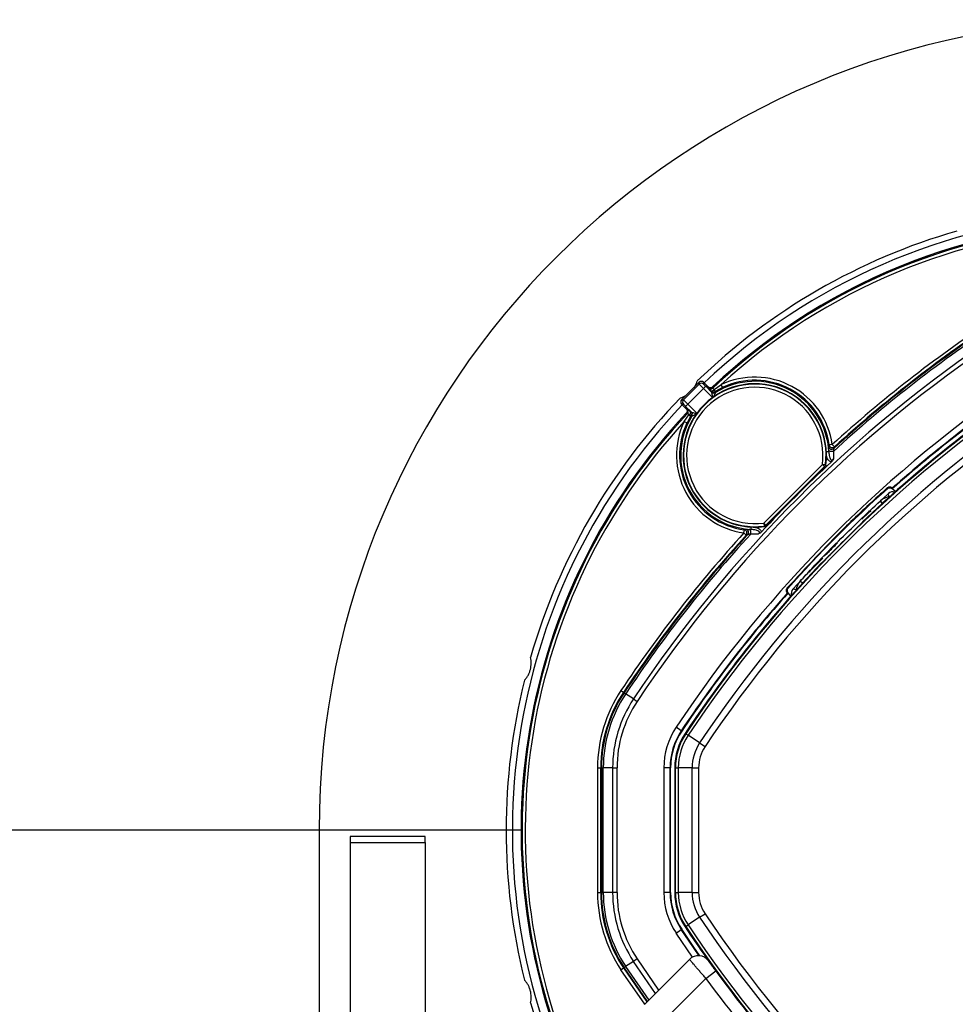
# Model space of a CAD drawing. Header units: millimetres. Extents: x 20 to 20084, y 40 to 15282.
# Tile 57 of 93: x 7519 to 7819, y 14966 to 15282. Entities that reach past the tile are written whole.
import ezdxf

# ---------------------------------------------------------------- set-up
doc = ezdxf.new("R2010")
doc.units = ezdxf.units.MM
doc.header["$LTSCALE"] = 2
doc.layers.add('COMPONENT_GEOMETRY', color=7, linetype='Continuous')

msp = doc.modelspace()

# ---------------------------------------------------------------- linework, layer by layer
at = {"color": 7, "linetype": 'Continuous', "lineweight": 25}
for p, q in [((7736.84, 15165.67), (7731.2, 15160.02)), ((7731.77, 15160.02), (7736.84, 15165.1)), ((7736.84, 15165.1), (7736.84, 15165.67)), ((7738.26, 15165.67), (7738.26, 15165.1)), ((7739.74, 15164.18), (7738.26, 15165.67)), ((7738.25, 15163.67), (7733.19, 15158.62)), ((7738.95, 15164.38), (7738.25, 15163.67)), ((7738.95, 15164.38), (7740.83, 15162.5)), ((7739.81, 15163.8), (7739.74, 15164.18)), ((7740.83, 15162.5), (7740.73, 15162.84)), ((7740.83, 15162.5), (7740.83, 15162.5)), ((7741.67, 15163.3), (7743.82, 15164.85)), ((7744.26, 15163.95), (7741.96, 15162.7)), ((7742.06, 15162.36), (7742.06, 15162.36)), ((7743.82, 15164.85), (7744.26, 15163.95)), ((7731.2, 15160.02), (7731.77, 15160.02)), ((7731.2, 15158.61), (7732.68, 15157.12)), ((7731.77, 15158.61), (7731.2, 15158.61)), ((7733.19, 15158.62), (7732.49, 15157.91)), ((7734.36, 15156.04), (7732.49, 15157.91)), ((7732.68, 15157.12), (7733.06, 15157.05)), ((7734.03, 15156.14), (7734.36, 15156.04)), ((7734.36, 15156.04), (7734.36, 15156.04)), ((7732.02, 15153.04), (7733.56, 15155.2)), ((7732.02, 15153.04), (7732.92, 15152.61)), ((7734.17, 15154.9), (7732.92, 15152.61)), ((7734.5, 15154.8), (7734.5, 15154.8)), ((7778.37, 15145.07), (7778.55, 15145.55)), ((7778.42, 15143.39), (7778.4, 15143.96)), ((7779.54, 15145.69), (7778.55, 15145.55)), ((7779.54, 15145.69), (7780.22, 15144.95)), ((7779.88, 15143.51), (7779.88, 15141.08)), ((7780.22, 15144.95), (7780.03, 15144.45)), ((7757.56, 15120.51), (7776.35, 15139.31)), ((7777.06, 15138.6), (7758.26, 15119.81)), ((7777.18, 15138.54), (7758.32, 15119.69)), ((7777.34, 15139.18), (7776.35, 15139.31)), ((7777.06, 15138.6), (7776.35, 15139.31)), ((7777.34, 15139.18), (7777.46, 15139.11)), ((7798.79, 15131.49), (7798.59, 15131.65)), ((7798.79, 15131.49), (7798.78, 15131.72)), ((7799.86, 15130.66), (7798.79, 15131.49)), ((7794.32, 15126.98), (7797.61, 15129.99)), ((7791.11, 15124.05), (7791.51, 15124.44)), ((7791.25, 15123.9), (7791.65, 15124.3)), ((7791.57, 15124.51), (7791.62, 15124.55)), ((7791.65, 15124.3), (7791.79, 15124.16)), ((7791.72, 15124.37), (7791.76, 15124.41)), ((7791.72, 15124.37), (7791.86, 15124.23)), ((7791.9, 15124.27), (7791.76, 15124.41)), ((7789.05, 15121.71), (7791.06, 15123.71)), ((7789.21, 15120.86), (7789.21, 15120.76)), ((7790.89, 15123.54), (7791.25, 15123.9)), ((7791.06, 15123.71), (7791.2, 15123.57)), ((7791.25, 15123.9), (7791.39, 15123.76)), ((7751.18, 15117.32), (7751.32, 15118.31)), ((7751.32, 15118.31), (7751.8, 15118.5)), ((7752.9, 15118.46), (7753.47, 15118.44)), ((7757.56, 15120.51), (7757.69, 15119.53)), ((7757.56, 15120.51), (7758.26, 15119.81)), ((7757.75, 15119.4), (7757.69, 15119.53)), ((7751.92, 15116.65), (7751.18, 15117.32)), ((7752.42, 15116.83), (7751.92, 15116.65)), ((7755.79, 15116.99), (7753.35, 15116.99)), ((7772.26, 15104.91), (7776.55, 15109.21)), ((7776.11, 15107.66), (7776.01, 15107.66)), ((7766.87, 15099.25), (7771.24, 15104.03)), ((7772.18, 15104.84), (7772.33, 15104.7)), ((7772.19, 15104.84), (7772.33, 15104.7)), ((7772.26, 15104.91), (7772.4, 15104.77)), ((7765.38, 15098.07), (7765.15, 15098.08)), ((7765.38, 15098.07), (7765.22, 15098.28)), ((7766.2, 15097.01), (7765.38, 15098.07)), ((7711.72, 15066.75), (7712.55, 15066.2)), ((7712.76, 15066.06), (7712.55, 15066.2)), ((7712.76, 15066.06), (7713.24, 15065.74)), ((7715.74, 15064.07), (7713.24, 15065.74)), ((7715.74, 15064.07), (7716.92, 15063.29)), ((7731.08, 15053.87), (7729.42, 15054.98)), ((7731.23, 15053.77), (7731.08, 15053.87)), ((7732.52, 15052.92), (7732.33, 15053.04)), ((7732.52, 15052.92), (7733.28, 15052.41)), ((7736.98, 15049.95), (7733.28, 15052.41)), ((7736.98, 15049.95), (7738.72, 15048.79)), ((7704.23, 15041.96), (7705.23, 15041.96)), ((7704.23, 15041.96), (7704.23, 15002.01)), ((7705.48, 15041.96), (7705.23, 15041.96)), ((7705.23, 15002.01), (7705.23, 15041.96)), ((7705.48, 15041.96), (7706.06, 15041.96)), ((7705.48, 15041.96), (7705.48, 15002.01)), ((7709.06, 15041.96), (7706.06, 15041.96)), ((7706.06, 15002.01), (7706.06, 15041.96)), ((7709.06, 15041.96), (7710.48, 15041.96)), ((7709.06, 15041.96), (7709.06, 15002.01)), ((7710.48, 15002.01), (7710.48, 15041.96)), ((7725.48, 15041.96), (7725.48, 15002.01)), ((7727.48, 15041.96), (7725.48, 15041.96)), ((7727.48, 15002.01), (7727.48, 15041.96)), ((7727.66, 15041.96), (7727.48, 15041.96)), ((7727.66, 15002.01), (7727.66, 15041.96)), ((7728.98, 15041.96), (7728.98, 15002.01)), ((7729.21, 15041.96), (7728.98, 15041.96)), ((7729.21, 15041.96), (7730.12, 15041.96)), ((7729.21, 15002.01), (7729.21, 15041.96)), ((7734.57, 15041.96), (7730.12, 15041.96)), ((7730.12, 15041.96), (7730.12, 15002.01)), ((7734.57, 15041.96), (7736.65, 15041.96)), ((7734.57, 15002.01), (7734.57, 15041.96)), ((7736.65, 15041.96), (7736.65, 15002.01)), ((7614.88, 15021.99), (7614.88, 14863.27)), ((7648.88, 15019.99), (7624.88, 15019.99)), ((7624.88, 15019.99), (7624.88, 15018.06)), ((7648.88, 15018.06), (7648.88, 15019.99)), ((7624.88, 15018.06), (7648.88, 15018.06)), ((7624.88, 15018.06), (7624.88, 14863.27)), ((7648.88, 15018.06), (7648.88, 14895.69)), ((7704.23, 15002.01), (7705.23, 15002.01)), ((7705.48, 15002.01), (7705.23, 15002.01)), ((7705.48, 15002.01), (7706.06, 15002.01)), ((7709.06, 15002.01), (7706.06, 15002.01)), ((7710.48, 15002.01), (7709.06, 15002.01)), ((7727.48, 15002.01), (7725.48, 15002.01)), ((7727.66, 15002.01), (7727.48, 15002.01)), ((7729.21, 15002.01), (7728.98, 15002.01)), ((7729.21, 15002.01), (7730.12, 15002.01)), ((7734.57, 15002.01), (7730.12, 15002.01)), ((7734.57, 15002.01), (7736.65, 15002.01)), ((7736.98, 14994.03), (7738.72, 14995.18)), ((7732.52, 14991.06), (7733.28, 14991.56)), ((7736.98, 14994.03), (7733.28, 14991.56)), ((7729.42, 14988.99), (7731.08, 14990.1)), ((7731.23, 14990.2), (7731.08, 14990.1)), ((7732.52, 14991.06), (7732.33, 14990.93)), ((7715.74, 14979.9), (7713.24, 14978.24)), ((7716.92, 14980.68), (7715.74, 14979.9)), ((7719.27, 14966.08), (7733.73, 14980.54)), ((7711.72, 14977.22), (7712.55, 14977.78)), ((7712.76, 14977.91), (7712.55, 14977.78)), ((7712.76, 14977.91), (7713.24, 14978.24)), ((7738.94, 14974.43), (7742.16, 14976.8)), ((7742.16, 14976.8), (7744.52, 14973.62)), ((7738.94, 14974.43), (7724.93, 14960.42))]:
    msp.add_line(p, q, dxfattribs=at)
at = {"color": 8, "linetype": 'Continuous', "lineweight": 25}
for p, q in [((7741.13, 15160.79), (7738.25, 15163.67)), ((7733.19, 15158.62), (7736.08, 15155.74)), ((7778.42, 15143.39), (7777.64, 15143.35)), ((7753.47, 15118.44), (7753.51, 15119.22)), ((7734.7, 14981.25), (7729.42, 14988.99)), ((7722.81, 14969.62), (7715.74, 14979.9)), ((7716.92, 14980.68), (7723.82, 14970.63)), ((7719.34, 14966.15), (7711.72, 14977.22)), ((7712.55, 14977.78), (7720.06, 14966.87)), ((7720.23, 14967.05), (7712.76, 14977.91)), ((7713.24, 14978.24), (7720.65, 14967.46))]:
    msp.add_line(p, q, dxfattribs=at)
at = {"color": 7, "linetype": 'Continuous', "lineweight": 25, "flags": 128}
for points in [[(7741.67, 15163.3), (7741.53, 15163.17), (7741.38, 15163.06), (7741.24, 15162.96), (7741.1, 15162.88), (7740.98, 15162.83), (7740.88, 15162.81), (7740.79, 15162.81), (7740.73, 15162.84)], [(7741.13, 15164.16), (7741.14, 15164.12), (7741.19, 15163.87), (7741.21, 15163.78)], [(7741.96, 15162.7), (7741.98, 15162.63), (7742.06, 15162.36)], [(7733.09, 15155.66), (7733.02, 15155.67), (7732.78, 15155.72), (7732.7, 15155.73)], [(7734.03, 15156.14), (7734.06, 15156.08), (7734.06, 15155.99), (7734.03, 15155.88), (7733.98, 15155.76), (7733.91, 15155.63), (7733.81, 15155.48), (7733.69, 15155.34), (7733.56, 15155.2)], [(7734.5, 15154.8), (7734.43, 15154.82), (7734.17, 15154.9)], [(7779.88, 15143.51), (7779.65, 15143.45), (7779.4, 15143.43), (7779.15, 15143.44), (7778.92, 15143.49), (7778.72, 15143.57), (7778.56, 15143.68), (7778.45, 15143.81), (7778.4, 15143.96)], [(7777.18, 15138.54), (7777.08, 15138.59), (7777.06, 15138.6)], [(7797.31, 15131.6), (7797.31, 15131.65), (7797.3, 15131.83), (7797.3, 15131.87)], [(7798.58, 15131.9), (7798.58, 15131.78), (7798.59, 15131.65)], [(7753.35, 15116.99), (7753.41, 15117.22), (7753.44, 15117.47), (7753.43, 15117.71), (7753.38, 15117.94), (7753.3, 15118.15), (7753.19, 15118.3), (7753.05, 15118.41), (7752.9, 15118.46)], [(7758.26, 15119.81), (7758.28, 15119.78), (7758.32, 15119.69)], [(7765.26, 15099.56), (7765.22, 15099.56), (7765.04, 15099.56), (7765, 15099.57)], [(7764.97, 15098.29), (7765.08, 15098.28), (7765.22, 15098.28)], [(7736.82, 14981.7), (7735, 14984.32), (7731.08, 14990.1)], [(7737.05, 14981.68), (7735.15, 14984.41), (7731.23, 14990.2)]]:
    msp.add_lwpolyline(points, dxfattribs=at)
at = {"color": 8, "linetype": 'Continuous', "lineweight": 25, "flags": 128}
for points in [[(7741.21, 15163.78), (7741.05, 15163.66), (7740.92, 15163.59)], [(7797.61, 15129.99), (7797.53, 15129.87), (7797.5, 15129.69), (7797.52, 15129.47), (7797.6, 15129.21), (7797.74, 15128.92), (7797.74, 15128.9)], [(7766.87, 15099.25), (7767, 15099.34), (7767.17, 15099.37), (7767.4, 15099.34), (7767.66, 15099.26), (7767.94, 15099.13), (7767.96, 15099.12)]]:
    msp.add_lwpolyline(points, dxfattribs=at)
at = {"color": 7, "linetype": 'Continuous', "lineweight": 25}
for centre, radius, start, end in [((7874.88, 15021.99), 260, 0, 180), ((7874.88, 15021.99), 198, 335.8585, 133.5556), ((7874.88, 15021.99), 195.2, 45, 133.2502), ((7874.88, 15021.99), 200, 106.0906, 133.9094), ((8065.37, 14831.49), 424.76, 123.6328, 132.2933), ((8065.37, 14831.49), 423.51, 123.6328, 132.3574), ((8065.37, 14831.49), 423.76, 123.6328, 132.2933), ((8065.37, 14831.49), 419.92, 123.6328, 146.3672), ((8065.37, 14831.49), 422.92, 123.6328, 132.458), ((8065.37, 14831.49), 418.51, 123.6328, 146.3672), ((8065.37, 14831.49), 403.5, 123.6328, 146.3672), ((7754.67, 15142.2), 23, 352.2984, 277.7016), ((7754.67, 15142.2), 22.87, 352.4133, 277.5867), ((7737.55, 15164.96), 1, 45.0087, 134.9913), ((7737.55, 15164.39), 1, 45.0204, 134.9796), ((7754.67, 15142.2), 23.78, 2.8894, 122.0095), ((7754.67, 15142.2), 25.12, 7.995, 115.5839), ((7754.67, 15142.2), 24.12, 7.995, 115.5839), ((8065.37, 14831.49), 401.5, 123.6328, 131.604), ((8065.37, 14831.49), 401.33, 123.6328, 131.6247), ((8065.37, 14831.49), 399.78, 123.6328, 146.3672), ((7754.67, 15142.2), 21.87, 352.4133, 277.5867), ((8065.37, 14831.49), 398.86, 123.6328, 146.3672), ((7740.52, 15164.51), 1, 225.0329, 293.6773), ((7741.44, 15163.55), 1, 225.0451, 301.7789), ((7741.53, 15163.21), 1, 225.0619, 301.9476), ((7741.53, 15163.21), 1, 225.0452, 301.9957), ((7739.79, 15162.01), 2.28, 17.5583, 34.5721), ((8065.37, 14831.49), 400, 123.6328, 133.6625), ((8065.37, 14831.49), 400, 123.6328, 130.8526), ((7874.88, 15021.99), 200, 136.0906, 163.9094), ((7731.91, 15159.31), 1, 135.0087, 224.9913), ((7732.48, 15159.31), 1, 135.0204, 224.9796), ((8065.37, 14831.49), 394.42, 123.6328, 146.3672), ((7874.88, 15021.99), 198, 136.4444, 204.1415), ((7874.88, 15021.99), 195.2, 136.7498, 203.8276), ((7732.36, 15156.34), 1, 316.7152, 348.2081), ((7733.32, 15155.43), 1, 328.2211, 44.9549), ((7733.65, 15155.33), 1, 328.0524, 44.9381), ((7733.65, 15155.33), 1, 328.0043, 44.9548), ((8065.37, 14831.49), 392.33, 123.6328, 146.3672), ((7754.67, 15142.2), 25.12, 154.4161, 262.005), ((7754.67, 15142.2), 24.12, 154.4161, 262.005), ((7754.67, 15142.2), 23.78, 147.9905, 267.1106), ((7734.85, 15157.07), 2.28, 235.4279, 252.4417), ((7779.36, 15145.19), 1, 187.1062, 312.1568), ((7779.55, 15145.69), 1, 188.1885, 312.0998), ((8065.37, 14831.49), 420.84, 132.8281, 137.1719), ((7776.35, 15139.31), 1, 315.1507, 352.2626), ((8064.67, 14832.2), 401.4, 131.7638, 138.2362), ((7798.95, 15128.51), 2, 71.7872, 131.8849), ((7798.38, 15123.94), 5, 95.3283, 132.3881), ((7751.17, 15117.32), 1, 317.9002, 81.8115), ((7751.68, 15117.5), 1, 317.8432, 82.8938), ((7757.55, 15120.52), 1, 277.7374, 314.8493), ((8065.37, 14831.49), 399.86, 134.2454, 135.7546), ((8065.37, 14831.49), 424.76, 137.7067, 146.3672), ((8065.37, 14831.49), 423.76, 137.7067, 146.3672), ((8065.37, 14831.49), 423.51, 137.6426, 146.3672), ((8065.37, 14831.49), 422.92, 137.542, 146.3672), ((8065.37, 14831.49), 400, 136.3375, 146.3672), ((7772.92, 15098.49), 5, 137.6119, 174.6717), ((7768.36, 15097.92), 2, 138.1151, 198.2128), ((8065.37, 14831.49), 401.5, 138.396, 146.3672), ((8065.37, 14831.49), 401.33, 138.3753, 146.3672), ((8065.37, 14831.49), 400, 139.1474, 146.3672), ((7874.88, 15021.99), 200, 166.0906, 193.9094), ((7748.98, 15041.96), 44.76, 146.3672, 180), ((7748.98, 15041.96), 43.76, 146.3672, 180), ((7748.98, 15041.96), 43.51, 146.3672, 180), ((7748.98, 15041.96), 42.92, 146.3672, 180), ((7748.98, 15041.96), 39.92, 146.3672, 180), ((7748.98, 15041.96), 38.51, 146.3672, 180), ((7748.98, 15041.96), 23.5, 146.3672, 180), ((7748.98, 15041.96), 21.5, 146.3672, 180), ((7748.98, 15041.96), 21.33, 146.3672, 180), ((7748.98, 15041.96), 20, 146.3672, 180), ((7748.98, 15041.96), 19.78, 146.3672, 180), ((7748.98, 15041.96), 18.86, 146.3672, 180), ((7748.98, 15041.96), 14.42, 146.3672, 180), ((7748.98, 15041.96), 12.33, 146.3672, 180), ((7748.98, 15002.01), 44.76, 180, 213.6328), ((7748.98, 15002.01), 43.76, 180, 213.6328), ((7748.98, 15002.01), 43.51, 180, 213.6328), ((7748.98, 15002.01), 42.92, 180, 213.6328), ((7748.98, 15002.01), 39.92, 180, 213.6328), ((7748.98, 15002.01), 38.51, 180, 213.6328), ((7748.98, 15002.01), 23.5, 180, 213.6328), ((7748.98, 15002.01), 21.5, 180, 213.6328), ((7748.98, 15002.01), 21.33, 180, 213.6328), ((7748.98, 15002.01), 20, 180, 213.6328), ((7748.98, 15002.01), 19.78, 180, 213.6328), ((7748.98, 15002.01), 18.86, 180, 213.6328), ((7748.98, 15002.01), 14.42, 180, 213.6328), ((7748.98, 15002.01), 12.33, 180, 213.6328), ((8065.37, 15212.48), 392.33, 213.6328, 236.3672), ((8065.37, 15212.48), 398.86, 213.6328, 236.3672), ((8065.37, 15212.48), 394.42, 213.6328, 236.3672), ((8065.37, 15212.48), 400, 213.6328, 221.8471), ((8065.37, 15212.48), 400, 213.6328, 220.8526), ((8065.37, 15212.48), 399.78, 213.6328, 236.3672), ((7736.56, 14977.71), 4, 35.7221, 135), ((8064.55, 15213.59), 404, 216.2964, 222.0724), ((7874.88, 15021.99), 200, 196.0906, 204.3597)]:
    msp.add_arc(centre, radius, start, end, dxfattribs=at)
at = {"color": 8, "linetype": 'Continuous', "lineweight": 25}
for centre, radius, start, end in [((7874.88, 15021.99), 195.2, 336.1724, 133.2502), ((7874.88, 15021.99), 194.87, 336.2097, 133.3112), ((7874.88, 15021.99), 193.87, 336.3244, 132.5316), ((7874.88, 15021.99), 194.87, 136.6888, 203.7903), ((7732.36, 15156.34), 1, 348.2035, 44.9679), ((7874.88, 15021.99), 193.87, 137.4684, 203.6756)]:
    msp.add_arc(centre, radius, start, end, dxfattribs=at)
at = {"color": 7, "linetype": 'Continuous', "lineweight": 25}
for centre, major_axis, ratio, start_param, end_param in [((7738.26, 15163.68), (1.41, -1.41), 0.008728, 3.159046, 4.712389), ((7738.97, 15164.39), (0.707, -0.707), 0.017455, 3.159046, 4.712389), ((7733.18, 15158.61), (1.41, -1.41), 0.008728, 1.570796, 3.124139), ((7732.48, 15157.9), (0.707, -0.707), 0.017455, 1.570796, 3.124139)]:
    msp.add_ellipse(centre, major_axis=major_axis, ratio=ratio, start_param=start_param, end_param=end_param, dxfattribs=at)
for points, knots in [([(7735.17, 15163.99), (7735.24, 15164.08), (7735.75, 15164.72), (7735.98, 15165.45), (7736.17, 15166.07)], [0, 0, 0, 0, 0.147367, 1, 1, 1, 1]), ([(7741.13, 15164.16), (7741.04, 15164.09), (7740.86, 15163.95), (7740.53, 15163.87), (7740.19, 15163.9), (7739.92, 15164.02), (7739.79, 15164.14), (7739.74, 15164.18)], [0, 0, 0, 0, 0.218911, 0.437804, 0.656674, 0.875599, 1, 1, 1, 1]), ([(7740.73, 15162.84), (7740.64, 15162.93), (7740.55, 15163.02), (7740.48, 15163.1), (7740.47, 15163.1)], [0, 0, 0, 0, 0.9294288, 1, 1, 1, 1]), ([(7741.21, 15163.78), (7741.21, 15163.77), (7741.23, 15163.74), (7741.35, 15163.61), (7741.51, 15163.46), (7741.62, 15163.34), (7741.67, 15163.3)], [0, 0, 0, 0, 0.280481, 0.560909, 0.841352, 1, 1, 1, 1]), ([(7730.79, 15160.69), (7731.41, 15160.88), (7732.15, 15161.11), (7732.8, 15161.64), (7732.91, 15161.73)], [0, 0, 0, 0, 0.8344337, 1, 1, 1, 1]), ([(7732.68, 15157.12), (7732.75, 15157.04), (7732.9, 15156.86), (7732.99, 15156.53), (7732.97, 15156.19), (7732.86, 15155.92), (7732.75, 15155.78), (7732.7, 15155.73)], [0, 0, 0, 0, 0.219062, 0.438085, 0.657012, 0.875883, 1, 1, 1, 1]), ([(7733.56, 15155.2), (7733.49, 15155.27), (7733.35, 15155.42), (7733.19, 15155.57), (7733.1, 15155.65), (7733.09, 15155.66), (7733.09, 15155.66)], [0, 0, 0, 0, 0.280604, 0.561105, 0.841525, 1, 1, 1, 1]), ([(7733.58, 15156.58), (7733.59, 15156.57), (7733.7, 15156.46), (7733.87, 15156.29), (7734.03, 15156.14)], [0, 0, 0, 0, 0.088524, 1, 1, 1, 1]), ([(7778.4, 15143.96), (7778.4, 15144.11), (7778.38, 15144.47), (7778.35, 15144.91), (7778.36, 15145.01), (7778.37, 15145.07)], [0, 0, 0, 0, 0.250191, 0.622672, 1, 1, 1, 1]), ([(7778.42, 15143.39), (7778.47, 15142.84), (7778.52, 15142.12), (7778.78, 15141.28), (7778.96, 15140.94), (7779.13, 15140.78), (7779.24, 15140.72), (7779.33, 15140.69), (7779.44, 15140.7), (7779.54, 15140.74), (7779.69, 15140.83), (7779.78, 15140.94), (7779.86, 15141.05), (7779.87, 15141.07), (7779.88, 15141.08)], [0, 0, 0, 0, 0.456594, 0.595492, 0.718407, 0.766391, 0.782988, 0.813213, 0.840302, 0.87304, 0.896389, 0.977718, 0.990559, 1, 1, 1, 1]), ([(7780.03, 15144.45), (7780.02, 15144.41), (7780.01, 15144.37), (7779.98, 15144.18), (7779.94, 15143.93), (7779.9, 15143.64), (7779.88, 15143.51)], [0, 0, 0, 0, 0.324277, 0.357498, 0.73264, 1, 1, 1, 1]), ([(7779.88, 15141.08), (7779.88, 15141.07), (7779.8, 15140.87), (7779.66, 15140.53), (7779.39, 15140.24), (7779.29, 15140.13)], [0, 0, 0, 0, 0.010918, 0.61059, 1, 1, 1, 1]), ([(7777.46, 15139.11), (7777.44, 15139), (7777.39, 15138.79), (7777.25, 15138.62), (7777.18, 15138.54)], [0, 0, 0, 0, 0.518032, 1, 1, 1, 1]), ([(7797.3, 15131.87), (7796.55, 15131.19), (7791.82, 15126.96), (7780.7, 15116.53), (7771.04, 15106.09), (7765, 15099.57)], [0, 0, 0, 0, 0.066524, 0.416666, 1, 1, 1, 1]), ([(7797.3, 15131.87), (7797.38, 15131.93), (7797.54, 15132.05), (7797.83, 15132.13), (7798.1, 15132.12), (7798.38, 15132.04), (7798.51, 15131.95), (7798.58, 15131.9)], [0, 0, 0, 0, 0.1774963, 0.355014, 0.5322307, 0.7173363, 1, 1, 1, 1]), ([(7797.31, 15131.6), (7797.41, 15131.68), (7797.61, 15131.82), (7797.96, 15131.87), (7798.3, 15131.83), (7798.49, 15131.71), (7798.59, 15131.65)], [0, 0, 0, 0, 0.2704863, 0.5136388, 0.7568201, 1, 1, 1, 1]), ([(7798.58, 15131.9), (7798.59, 15131.89), (7798.68, 15131.82), (7798.77, 15131.74), (7798.78, 15131.72), (7798.78, 15131.72)], [0, 0, 0, 0, 0.049227, 0.708398, 1, 1, 1, 1]), ([(7769.23, 15101.86), (7770.46, 15103.19), (7774.46, 15107.54), (7782.91, 15116.3), (7790.46, 15123.37), (7795.01, 15127.64)], [0, 0, 0, 0, 0.149319, 0.486813, 1, 1, 1, 1]), ([(7751.8, 15118.5), (7751.81, 15118.5), (7751.86, 15118.51), (7752.18, 15118.5), (7752.66, 15118.47), (7752.9, 15118.46)], [0, 0, 0, 0, 0.14904, 0.578447, 1, 1, 1, 1]), ([(7755.79, 15116.99), (7755.8, 15116.99), (7755.9, 15117.06), (7756.04, 15117.18), (7756.14, 15117.34), (7756.17, 15117.45), (7756.17, 15117.55), (7756.13, 15117.67), (7756.07, 15117.76), (7755.9, 15117.92), (7755.58, 15118.08), (7754.75, 15118.34), (7754.03, 15118.4), (7753.47, 15118.44)], [0, 0, 0, 0, 0.0094429, 0.103508, 0.1426094, 0.1595982, 0.1924369, 0.2169005, 0.258387, 0.2814833, 0.4044173, 0.543336, 1, 1, 1, 1]), ([(7758.32, 15119.69), (7758.23, 15119.61), (7758.07, 15119.47), (7757.85, 15119.42), (7757.75, 15119.4)], [0, 0, 0, 0, 0.53138, 1, 1, 1, 1]), ([(7789.21, 15120.76), (7789.18, 15120.72), (7789.11, 15120.64), (7788.61, 15120.13), (7787.88, 15119.41), (7787.09, 15118.63), (7786.57, 15118.13), (7786.38, 15117.94)], [0, 0, 0, 0, 0.217051, 0.434103, 0.651134, 0.868186, 1, 1, 1, 1]), ([(7753.35, 15116.99), (7753.15, 15116.96), (7752.8, 15116.91), (7752.55, 15116.87), (7752.45, 15116.84), (7752.43, 15116.84), (7752.42, 15116.83)], [0, 0, 0, 0, 0.442733, 0.760062, 0.86088, 1, 1, 1, 1]), ([(7756.73, 15117.58), (7756.61, 15117.46), (7756.32, 15117.2), (7755.98, 15117.06), (7755.79, 15116.99), (7755.79, 15116.99)], [0, 0, 0, 0, 0.436169, 0.989081, 1, 1, 1, 1]), ([(7776.92, 15109.85), (7776.91, 15109.85), (7776.9, 15109.84), (7777.22, 15110.16), (7778.05, 15110.99), (7779.63, 15112.56), (7780.68, 15113.62), (7781.21, 15114.15)], [0, 0, 0, 0, 0.013463, 0.154873, 0.436523, 0.717444, 1, 1, 1, 1]), ([(7778.48, 15111.66), (7778.48, 15111.65), (7778.46, 15111.63), (7778.4, 15111.58), (7778.31, 15111.48), (7778.16, 15111.33), (7777.97, 15111.13), (7777.81, 15110.97), (7777.73, 15110.89), (7777.7, 15110.85), (7777.7, 15110.85), (7777.7, 15110.85)], [0, 0, 0, 0, 0.052566, 0.104866, 0.190351, 0.329186, 0.547992, 0.773849, 0.877709, 0.965187, 1, 1, 1, 1]), ([(7778.5, 15111.68), (7778.5, 15111.68), (7778.5, 15111.68), (7778.49, 15111.67), (7778.48, 15111.66)], [0, 0, 0, 0, 0.472197, 1, 1, 1, 1]), ([(7778.93, 15110.49), (7778.62, 15110.17), (7777.99, 15109.52), (7777.15, 15108.67), (7776.51, 15108.03), (7776.17, 15107.7), (7776.12, 15107.67), (7776.11, 15107.66)], [0, 0, 0, 0, 0.217103, 0.4342071, 0.6512847, 0.8683252, 1, 1, 1, 1]), ([(7765, 15099.57), (7764.94, 15099.49), (7764.82, 15099.33), (7764.74, 15099.04), (7764.74, 15098.76), (7764.83, 15098.48), (7764.92, 15098.36), (7764.97, 15098.29)], [0, 0, 0, 0, 0.1774963, 0.355014, 0.5322307, 0.7173363, 1, 1, 1, 1]), ([(7765.26, 15099.56), (7765.19, 15099.45), (7765.05, 15099.26), (7764.99, 15098.91), (7765.04, 15098.57), (7765.16, 15098.37), (7765.22, 15098.28)], [0, 0, 0, 0, 0.2704863, 0.5136388, 0.7568201, 1, 1, 1, 1]), ([(7764.97, 15098.29), (7764.97, 15098.28), (7765.05, 15098.19), (7765.13, 15098.1), (7765.14, 15098.08), (7765.15, 15098.08)], [0, 0, 0, 0, 0.049227, 0.708398, 1, 1, 1, 1]), ([(7680.74, 15070.06), (7680.95, 15070.3), (7681.37, 15070.78), (7681.92, 15071.62), (7682.37, 15072.56), (7682.69, 15073.53), (7682.88, 15074.52), (7682.95, 15075.49), (7682.91, 15076.48), (7682.78, 15077.1), (7682.71, 15077.42)], [0, 0, 0, 0, 0.125658, 0.254213, 0.380096, 0.510315, 0.625689, 0.744467, 0.870637, 1, 1, 1, 1]), ([(7738.94, 14974.43), (7738.65, 14974.77), (7738.05, 14975.47), (7737.19, 14976.47), (7736.38, 14977.43), (7735.64, 14978.29), (7735, 14979.05), (7734.47, 14979.66), (7734.07, 14980.13), (7733.85, 14980.39), (7733.74, 14980.52), (7733.73, 14980.53), (7733.73, 14980.54)], [0, 0, 0, 0, 0.107008, 0.217164, 0.324349, 0.434707, 0.54168, 0.651826, 0.757863, 0.867007, 0.933137, 1, 1, 1, 1]), ([(7739.8, 14980.05), (7739.81, 14980.03), (7739.84, 14979.99), (7740.11, 14979.62), (7740.64, 14978.88), (7741.35, 14977.9), (7741.89, 14977.17), (7742.16, 14976.8)], [0, 0, 0, 0, 0.133305, 0.348506, 0.565602, 0.783043, 1, 1, 1, 1]), ([(7682.71, 14966.56), (7682.78, 14966.86), (7682.9, 14967.49), (7682.95, 14968.49), (7682.88, 14969.53), (7682.67, 14970.53), (7682.34, 14971.48), (7681.91, 14972.36), (7681.38, 14973.19), (7680.96, 14973.67), (7680.74, 14973.91)], [0, 0, 0, 0, 0.125658, 0.254213, 0.380096, 0.510315, 0.625689, 0.744467, 0.870637, 1, 1, 1, 1])]:
    msp.add_open_spline(points, degree=3, knots=knots, dxfattribs=at)
at = {"color": 8, "linetype": 'Continuous', "lineweight": 25}
for points, knots in [([(7740.47, 15163.1), (7740.35, 15163.23), (7740.1, 15163.48), (7739.87, 15163.73), (7739.83, 15163.78), (7739.81, 15163.8)], [0, 0, 0, 0, 0.323624, 0.661813, 1, 1, 1, 1]), ([(7741.23, 15160.86), (7741.2, 15160.95), (7741.12, 15161.26), (7741.01, 15161.72), (7740.91, 15162.16), (7740.86, 15162.38), (7740.83, 15162.48), (7740.83, 15162.49), (7740.83, 15162.5)], [0, 0, 0, 0, 0.130658, 0.462907, 0.699895, 0.857775, 0.904851, 1, 1, 1, 1]), ([(7742.06, 15162.36), (7742.06, 15162.35), (7742.05, 15162.34), (7742.01, 15162.25), (7741.92, 15162.06), (7741.74, 15161.65), (7741.57, 15161.28), (7741.47, 15161.05), (7741.46, 15161.02)], [0, 0, 0, 0, 0.10849, 0.158376, 0.33267, 0.593132, 0.959708, 1, 1, 1, 1]), ([(7733.06, 15157.05), (7733.07, 15157.05), (7733.1, 15157.03), (7733.25, 15156.89), (7733.47, 15156.68), (7733.58, 15156.58)], [0, 0, 0, 0, 0.228918, 0.634085, 1, 1, 1, 1]), ([(7734.36, 15156.04), (7734.37, 15156.04), (7734.39, 15156.03), (7734.49, 15156.01), (7734.7, 15155.96), (7735.15, 15155.86), (7735.61, 15155.74), (7735.92, 15155.66), (7736.01, 15155.64)], [0, 0, 0, 0, 0.095149, 0.142225, 0.300105, 0.537093, 0.869342, 1, 1, 1, 1]), ([(7735.84, 15155.41), (7735.82, 15155.4), (7735.59, 15155.3), (7735.22, 15155.13), (7734.81, 15154.94), (7734.62, 15154.86), (7734.53, 15154.81), (7734.51, 15154.81), (7734.5, 15154.8)], [0, 0, 0, 0, 0.040292, 0.406868, 0.66733, 0.841624, 0.89151, 1, 1, 1, 1]), ([(7779.29, 15140.13), (7779.21, 15140.14), (7778.99, 15140.18), (7778.59, 15140.38), (7778.19, 15140.81), (7777.85, 15141.36), (7777.78, 15141.76), (7777.75, 15141.95)], [0, 0, 0, 0, 0.0909, 0.257449, 0.517596, 0.77591, 1, 1, 1, 1]), ([(7795.76, 15126.7), (7795.66, 15126.81), (7795.07, 15127.48), (7795.04, 15127.56), (7795.01, 15127.64)], [0, 0, 0, 0, 0.1632, 1, 1, 1, 1]), ([(7754.91, 15119.12), (7755.1, 15119.09), (7755.51, 15119.02), (7756.05, 15118.67), (7756.48, 15118.27), (7756.69, 15117.87), (7756.72, 15117.65), (7756.73, 15117.58)], [0, 0, 0, 0, 0.22409, 0.482404, 0.742551, 0.9091, 1, 1, 1, 1]), ([(7769.23, 15101.86), (7769.31, 15101.83), (7769.4, 15101.79), (7770.09, 15101.17), (7770.22, 15101.06)], [0, 0, 0, 0, 0.813362, 1, 1, 1, 1])]:
    msp.add_open_spline(points, degree=3, knots=knots, dxfattribs=at)
at = {"layer": 'COMPONENT_GEOMETRY', "color": 7}
msp.add_line((7680.01, 15021.99), (7156.77, 15021.99), dxfattribs=at)

doc.saveas('drawing.dxf')
